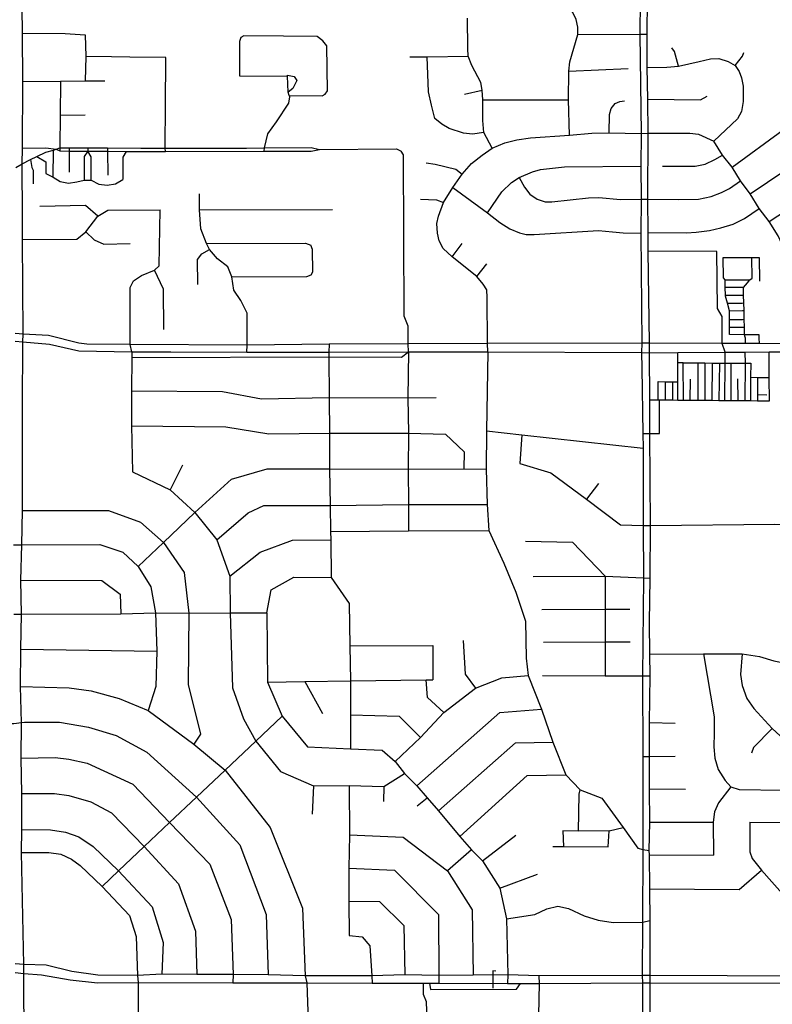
# Model space of a CAD drawing. Header units: millimetres. Extents: x 35 to 72953, y -43 to 70184.
# Tile 85 of 204: x 44386 to 46309, y 28997 to 31512. Entities that reach past the tile are written whole.
import ezdxf

# ---------------------------------------------------------------- set-up
doc = ezdxf.new("R2010")
doc.units = ezdxf.units.MM
doc.layers.add('roads_2', color=2, linetype='Continuous')
doc.layers.add('roads_3', color=3, linetype='Continuous')

msp = doc.modelspace()

# ---------------------------------------------------------------- linework, layer by layer
at = {"layer": 'roads_2'}
for points in [[(44392.37, 31144.38), (44413.39, 31154.67), (44429.27, 31162.44), (44452.09, 31173.61), (44471.82, 31179.3), (44478.52, 31181.24)], [(44392.63, 31184.33), (44452.74, 31185.23), (44478.52, 31181.24)], [(44478.52, 31181.24), (44487.86, 31185.1), (44512.01, 31185.02), (44560.14, 31184.86), (44610.19, 31184.7), (44695.51, 31184.42), (44757.67, 31184.16), (44841.96, 31183.88), (44901.97, 31183.69), (44965.05, 31184.38), (45011.03, 31185.15), (45129.96, 31185.43), (45151.41, 31180.84)], [(44478.52, 31181.24), (44487.98, 31176.85), (44512.03, 31176.72), (44560.05, 31176.44), (44610.21, 31176.15), (44658.02, 31175.87), (44757.97, 31175.3), (45010.02, 31176.7), (45130.35, 31176.27), (45151.41, 31180.84)], [(45151.41, 31180.84), (45348.32, 31182.27), (45360.6, 31176.17)], [(45378.36, 30684.32), (45378.25, 30729.33), (45368.15, 30754.76), (45366.71, 31167.31), (45360.6, 31176.17)], [(44375.47, 31135), (44392.37, 31144.38)], [(45378.77, 30663.26), (45378.36, 30684.32)]]:
    msp.add_lwpolyline(points, dxfattribs=at)
at = {"layer": 'roads_3'}
for points in [[(45790.42, 31217.48), (45787.48, 31307.51), (45788.93, 31380.38), (45791.28, 31404.97), (45811.98, 31474.65), (45811.91, 31493.14), (45807.47, 31512.85), (45799.14, 31530.87), (45785.63, 31549.79), (45751.52, 31579.67), (45736.1, 31603.12), (45728.85, 31622.72), (45725.81, 31643.03), (45724.87, 31732.21), (45724.11, 31823.43), (45726.28, 31886.46), (45729.91, 31907.38), (45757.68, 31996.53), (45758.89, 32082.95), (45759.06, 32174.81), (45762.96, 32273.35)], [(45970.61, 31562.71), (45970.46, 31475.23), (45973.68, 31221.75), (45973.05, 31137.77), (45973.88, 31053.77), (45972.61, 30966.67), (45975.14, 30685.74), (45974.78, 30661.62)], [(45994.59, 30661.51), (45994.51, 30685.8), (45991.65, 30920.52), (45991.06, 30968.56), (45990.33, 31053.29), (45991.53, 31222.08), (45990.93, 31309.01), (45989.24, 31390.12), (45988.47, 31475.31), (45989.45, 31565.08)], [(44392.63, 31184.33), (44393.76, 31354.63), (44393.04, 31477.68), (44391.96, 31543.12)], [(45592.56, 31184.14), (45571.44, 31223.75), (45568.88, 31254.91), (45568.72, 31307.39), (45567.27, 31332.15), (45564.05, 31351.88), (45540.61, 31395.42), (45531.25, 31418.72), (45530.3, 31438.79), (45529.42, 31515.76)], [(44393.04, 31477.68), (44501.67, 31477.32), (44552.89, 31473.91), (44554.33, 31417.87), (44552.98, 31355.94)], [(45074.19, 31318.89), (45158.42, 31317.89), (45166.24, 31321.93), (45171.83, 31330.63), (45170.16, 31445.57), (45160.53, 31458.64), (45145.61, 31469.68), (45059.9, 31470.41), (44958.55, 31471.28), (44950.47, 31466.49), (44946.95, 31456.18), (44947.32, 31368.9), (45070.24, 31367.98)], [(45811.98, 31474.65), (45970.46, 31475.23), (45988.47, 31475.31)], [(45989.24, 31390.12), (46038.95, 31390.53), (46069.28, 31393.11), (46121.82, 31405.63), (46150.6, 31412.07), (46172.02, 31413.49), (46196.19, 31405.76), (46213.98, 31395.29), (46232.26, 31418.8), (46236.01, 31428.54)], [(46069.28, 31393.11), (46059.08, 31430.86), (46051.6, 31440.22)], [(44757.97, 31175.3), (44757.67, 31184.16), (44758.25, 31296.02), (44758.84, 31410.07), (44758.87, 31416.02), (44667.49, 31416.85), (44620.08, 31417.27), (44554.33, 31417.87)], [(45382.17, 31417.1), (45427.12, 31417.27), (45531.25, 31418.72)], [(45571.44, 31223.75), (45542.87, 31219.42), (45519.5, 31222.22), (45482.8, 31234.23), (45464.05, 31244.91), (45446.36, 31259.83), (45437.71, 31293.78), (45430.26, 31327.69), (45427.12, 31417.27)], [(46213.98, 31395.29), (46223.9, 31379.6), (46230, 31364.1), (46233.73, 31342.49), (46234.26, 31303.51), (46230.28, 31277.68), (46219.52, 31259.03), (46159.23, 31202.23)], [(45010.02, 31176.7), (45011.03, 31185.15), (45019.37, 31220.51), (45041.84, 31251.18), (45073.62, 31299.34), (45075.47, 31315.2), (45074.19, 31318.89), (45071.39, 31326.99), (45070.24, 31367.98), (45070.15, 31370.92), (45087.16, 31367.37), (45093.51, 31356.84), (45083.17, 31336.66), (45071.39, 31326.99)], [(45788.93, 31380.38), (45940, 31387.12)], [(44393.76, 31354.63), (44489.79, 31355.31), (44552.98, 31355.94), (44589.1, 31356.01), (44602.96, 31356.04)], [(44489.79, 31355.31), (44488.71, 31268.02), (44487.91, 31188.48), (44487.86, 31185.1), (44487.98, 31176.85)], [(45522.09, 31322.37), (45567.27, 31332.15)], [(45568.72, 31307.39), (45787.48, 31307.51)], [(45891.72, 31223.46), (45892.28, 31269.94), (45896.91, 31285.32), (45906.77, 31298.44), (45918.65, 31302.92), (45931.29, 31304.6)], [(45990.93, 31309.01), (46125.06, 31307.9), (46141.84, 31316.62)], [(44488.71, 31268.02), (44553.24, 31269.37)], [(45492.73, 31083.69), (45516.42, 31117.59), (45540.38, 31144.44), (45566.87, 31166.16), (45592.56, 31184.14), (45625.22, 31197.37), (45656.21, 31205.51), (45691.16, 31210.44), (45790.42, 31217.48), (45847.49, 31222.09), (45891.72, 31223.46), (45973.68, 31221.75), (45991.53, 31222.08), (46098.3, 31222.67), (46119.93, 31220.14), (46159.23, 31202.23)], [(46206.29, 31135.5), (46336.3, 31230.66)], [(46343.13, 30663.94), (46343.09, 30684.48), (46342.74, 30859.31), (46340.51, 30916.21), (46333.14, 30939.75), (46323.3, 30959.69), (46300.26, 30996.92), (46274.98, 31030.07), (46251.79, 31067.52), (46227.32, 31100.92), (46206.29, 31135.5), (46181.13, 31166.05), (46159.23, 31202.23)], [(44392.37, 31144.38), (44392.63, 31184.33)], [(44429.27, 31162.44), (44452.6, 31149.42), (44452.64, 31119), (44470.96, 31110.07), (44471.82, 31179.3)], [(44512.01, 31185.02), (44512.03, 31176.72), (44511.99, 31122.74)], [(44560.05, 31176.44), (44550.75, 31162.67), (44549.99, 31102.26)], [(44560.14, 31184.86), (44560.05, 31176.44)], [(44568.62, 31102.18), (44568.54, 31161.98), (44560.05, 31176.44)], [(44610.19, 31184.7), (44610.21, 31176.15), (44610.7, 31115.15)], [(44658.02, 31175.87), (44649.31, 31161.3), (44649.53, 31103.75)], [(44394.23, 30709.07), (44393.24, 30950.42), (44392.62, 31008.61), (44392.37, 31144.38)], [(44413.39, 31154.67), (44416.87, 31134.68), (44419.92, 31128.06), (44420.33, 31093.14)], [(45424.31, 31146.13), (45447.47, 31143.08), (45500.22, 31130.15), (45516.42, 31117.59)], [(46028.43, 31137.63), (46111.77, 31138.19), (46137.11, 31143.05), (46162.05, 31154.7), (46181.13, 31166.05)], [(45581.26, 31018.68), (45617.33, 31072.53), (45641.83, 31096.24), (45661.81, 31109.36), (45695.94, 31123.88), (45715.97, 31129.3), (45777.61, 31136.48), (45973.05, 31137.77)], [(46251.79, 31067.52), (46340.35, 31126.88)], [(44470.96, 31110.07), (44489.32, 31099.23), (44510.23, 31094.95), (44531.4, 31097.69), (44549.99, 31102.26), (44568.62, 31102.18), (44587.62, 31092.44), (44609.16, 31089.08), (44630.6, 31093), (44649.53, 31103.75)], [(45661.81, 31109.36), (45675.07, 31084.15), (45689.38, 31066.18), (45707.94, 31053.42), (45728.6, 31046.71), (45745.39, 31047.09), (45838.59, 31057.24), (45865.64, 31057.69), (45920.68, 31052.93), (45973.88, 31053.77), (45990.33, 31053.29), (46069.47, 31052.72), (46120.35, 31053.94), (46152.7, 31060.5), (46179.14, 31071.1), (46198.97, 31081.01), (46227.32, 31100.92)], [(44966.34, 30662.67), (44966.99, 30680.75), (44966.47, 30762.75), (44950.97, 30794.78), (44933.15, 30821.27), (44928.06, 30855.24), (44917.33, 30880.54), (44891.02, 30901.39), (44870.97, 30925.33), (44862.63, 30940.23), (44848.73, 30977.95), (44845.11, 31026.25), (44844.76, 31066.99)], [(45581.52, 30663.99), (45581.12, 30684.6), (45580.45, 30802.42), (45579.2, 30821.67), (45570.16, 30836.7), (45553.95, 30855.78), (45490.86, 30906.4), (45467.98, 30928.06), (45457.41, 30947.39), (45453.15, 30967.23), (45451.73, 30991.21), (45455.82, 31010.36), (45468.81, 31045.08), (45492.73, 31083.69)], [(45492.73, 31083.69), (45581.26, 31018.68), (45612.34, 30994.1), (45637.57, 30977.81), (45663.02, 30968.09), (45679.87, 30963.46), (45700.24, 30963.2), (45864.24, 30973.75), (45900.36, 30970.42), (45927.97, 30967.7), (45972.61, 30966.67)], [(45409.76, 31053.85), (45451.01, 31052.29), (45468.81, 31045.08)], [(44393.24, 30950.42), (44531.27, 30951.63), (44554.75, 30970.67), (44585.07, 31010.08), (44610.46, 31025.47), (44744.87, 31026.75)], [(44585.07, 31010.08), (44553.74, 31037.44), (44437.26, 31035.04)], [(44672.33, 30663.3), (44667.74, 30682.69), (44667.81, 30828.33), (44676.75, 30844.67), (44696.9, 30858.92), (44729.72, 30872.56), (44742.29, 30883.08), (44744.87, 31026.75)], [(44845.11, 31026.25), (45185.31, 31027.73)], [(45991.06, 30968.56), (46089.14, 30967.94), (46113.67, 30969.33), (46148.53, 30973.54), (46177.36, 30980.12), (46208.25, 30989.7), (46237.57, 31004.25), (46274.98, 31030.07)], [(46300.26, 30996.92), (46344.7, 31025.44), (46362.61, 31032.99), (46385.13, 31034.36)], [(44554.75, 30970.67), (44576.27, 30949.55), (44600.5, 30938.71), (44668.11, 30940.48)], [(44862.63, 30940.23), (45116.3, 30941.55), (45129.91, 30936.15)], [(44840.44, 30835.81), (44839.94, 30899.18), (44851.03, 30914.32), (44870.97, 30925.33)], [(45130.2, 30860.26), (45134.44, 30868.2), (45133.57, 30925.45), (45129.91, 30936.15)], [(45490.86, 30906.4), (45515.83, 30940.52)], [(46187.56, 30539.58), (46188, 30634.85), (46187.97, 30663.07), (46180.36, 30685.1), (46180.51, 30753.91), (46168.62, 30774.05), (46167.13, 30920.04), (45991.65, 30920.52)], [(46187.96, 30848), (46183.66, 30852.55), (46183.07, 30904.32), (46256.12, 30904.97)], [(46275.65, 30684.73), (46275.16, 30698.47), (46274.87, 30706.81), (46237.71, 30707), (46199.04, 30707.69), (46199.09, 30726.77), (46199.13, 30746.39), (46199.19, 30768.52), (46194.07, 30787.69), (46189.29, 30805.52), (46189.2, 30808.26), (46188.59, 30827.86), (46187.96, 30848), (46250.98, 30847.39), (46257.2, 30851.61), (46256.12, 30904.97), (46275.08, 30904.75), (46275.67, 30844.14)], [(44754.16, 30720.91), (44753.33, 30823.67), (44729.72, 30872.56)], [(45553.95, 30855.78), (45579.35, 30888.35)], [(44928.06, 30855.24), (45119, 30856.23), (45130.2, 30860.26)], [(46239.75, 30684.87), (46239.7, 30698.16), (46239.68, 30700.97), (46237.71, 30707), (46237.5, 30716.52), (46237.28, 30726.58), (46236.82, 30746.7), (46236.32, 30769.08), (46235.89, 30788.45), (46235.43, 30808.83), (46235.01, 30827.73), (46245.03, 30840.07), (46250.98, 30847.39)], [(46235.01, 30827.73), (46231.2, 30827.74), (46188.59, 30827.86)], [(46189.2, 30808.26), (46231.74, 30808.79), (46235.43, 30808.83)], [(46194.07, 30787.69), (46231.77, 30788.38), (46235.89, 30788.45)], [(46199.19, 30768.52), (46232.3, 30769.02), (46236.32, 30769.08)], [(46199.13, 30746.39), (46232.08, 30746.67), (46236.82, 30746.7)], [(46199.09, 30726.77), (46232.11, 30726.61), (46237.28, 30726.58)], [(44374.23, 30690.7), (44393.9, 30688.98), (44461.4, 30683.45), (44537.14, 30666.37), (44672.33, 30663.3), (44772.01, 30663.44), (44966.34, 30662.67), (45175.71, 30662.73), (45378.77, 30663.26), (45581.52, 30663.99), (45974.78, 30661.62), (45994.59, 30661.51), (46067.58, 30661.91), (46187.97, 30663.07), (46239.19, 30663.07), (46300.6, 30663.64), (46343.13, 30663.94), (46584.17, 30661.91), (46786.58, 30661.41), (46800.39, 30661.13), (46930.87, 30659.96), (47008.33, 30662.07)], [(44394.23, 30709.07), (44374.25, 30710.27)], [(44393.9, 30688.98), (44394.23, 30709.07)], [(45378.36, 30684.32), (45176.16, 30683.04), (44966.99, 30680.75), (44667.74, 30682.69), (44557.62, 30683.16), (44536.57, 30685.61), (44459.21, 30705.31), (44394.23, 30709.07)], [(44396.13, 28305.82), (44396.53, 28368.45), (44397.71, 28453.25), (44395.84, 28537.17), (44396.22, 28627.01), (44397.74, 28712.93), (44396.2, 29075.68), (44396.61, 29098.8), (44390.23, 29384.88), (44390.84, 29442.88), (44390.72, 29534.95), (44389.17, 29625.56), (44390.14, 29716.41), (44387.92, 29808.69), (44388.71, 29903.73), (44390.38, 29993.49), (44388.83, 30080.36), (44391.16, 30170.84), (44392.63, 30257.95), (44392.72, 30521.97), (44393.9, 30688.98)], [(45176.16, 30683.04), (45175.71, 30662.73), (45175.76, 30650.82), (45176.12, 30546.73), (45177.25, 30456.18), (45177.38, 30364.62), (45178.52, 30271.05), (45179.63, 30204.64), (45180.67, 30183.52), (45181.81, 30086.93), (45227.4, 30020.58), (45229.58, 29912.93), (45230.74, 29822.89), (45230.84, 29735.84), (45230.96, 29649.31)], [(46999.85, 30679.92), (46799.87, 30683.28), (46786.68, 30682.75), (46584.4, 30683.07), (46343.09, 30684.48), (46275.65, 30684.73), (46239.75, 30684.87), (46180.36, 30685.1), (45994.51, 30685.8), (45975.14, 30685.74), (45581.12, 30684.6), (45378.36, 30684.32)], [(44672.33, 30663.3), (44672.23, 30649.13), (44671.62, 30564.14), (44671.53, 30474.47), (44673.93, 30356.88)], [(44672.23, 30649.13), (45175.76, 30650.82)], [(45175.76, 30650.82), (45360.98, 30650.32), (45378.77, 30663.26)], [(45378.77, 30663.26), (45377.3, 30546.01), (45379.45, 30455.46), (45378.58, 30363.9), (45378.71, 30273.35), (45378.8, 30205.93)], [(45581.52, 30663.99), (45578.61, 30461.77), (45577.73, 30364.18), (45579.89, 30273.64), (45584.03, 30207.23), (45622.41, 30124.11), (45653.01, 30049.37), (45678.39, 29975.96), (45679.53, 29881.37), (45684.66, 29837.11), (45718.65, 29750.62), (45748.09, 29666.14), (45781.08, 29582.68), (45818.03, 29545), (45873.17, 29522.94), (45927.37, 29448.56), (45964.86, 29395.79), (45977.96, 29392.23), (45994.36, 29389.24)], [(45974.78, 30661.62), (45974.84, 30622.13), (45978.17, 30454.89), (45978.9, 30417.78), (45978.32, 30220.3), (45979.38, 30085.92), (45977.35, 29835.72), (45977.63, 29629.98), (45977.96, 29392.23), (45976.54, 29206.5), (45976.08, 29070.42), (45976.54, 29051.19), (45977.99, 28868.05)], [(45997.51, 28868.43), (45996.91, 29051.32), (45996.4, 29070.46), (45996.74, 29210.44), (45995.78, 29292.05), (45994.5, 29378.41), (45994.36, 29389.24), (45995.55, 29462.06), (45994.97, 29546.98), (45994.54, 29630), (45995.16, 29716.57), (45996.16, 29835.6), (45995.86, 29891.4), (45995.26, 29971.96), (45996.7, 30085.09), (45997.43, 30219.73), (45995.91, 30454.91), (45995.36, 30541.18), (45994.59, 30661.51)], [(45995.36, 30541.18), (46016.7, 30541.01), (46020.49, 30540.98), (46035.91, 30540.85), (46054.61, 30540.68), (46067.51, 30540.58), (46081.41, 30540.46), (46099.06, 30540.07), (46118.57, 30540.15), (46136, 30540.01), (46154.19, 30539.86), (46172.14, 30539.71), (46187.56, 30539.58), (46202.22, 30539.45), (46221.17, 30539.29), (46239.12, 30539.14), (46252.77, 30539.03), (46270.97, 30538.88), (46301.04, 30538.63), (46300.83, 30597.73), (46300.6, 30663.64)], [(46067.51, 30540.58), (46067.54, 30586.82), (46067.57, 30635.87), (46067.58, 30661.91)], [(46239.12, 30539.14), (46239.74, 30634.47), (46239.19, 30663.07)], [(46081.27, 30635.89), (46067.57, 30635.87)], [(46081.41, 30540.46), (46081.27, 30635.89), (46118.41, 30635.5), (46136.37, 30635.31), (46154.56, 30635.12), (46173.27, 30634.93), (46188, 30634.85), (46202.58, 30634.69), (46239.74, 30634.47), (46253.63, 30634.38), (46253.31, 30598.67), (46252.77, 30539.03)], [(46118.41, 30635.5), (46118.57, 30540.15)], [(46136.37, 30635.31), (46136, 30540.01)], [(46154.56, 30635.12), (46154.19, 30539.86)], [(46173.27, 30634.93), (46172.14, 30539.71)], [(46202.58, 30634.69), (46202.22, 30539.45)], [(46099.06, 30540.07), (46099.27, 30594.16)], [(46221.17, 30539.29), (46220.84, 30595.09)], [(46253.31, 30598.67), (46270.62, 30598.44), (46270.88, 30554.68), (46270.97, 30538.88)], [(46270.62, 30598.44), (46300.83, 30597.73)], [(44671.62, 30564.14), (44904.14, 30562.45), (45003.25, 30543.47), (45176.12, 30546.73), (45377.3, 30546.01), (45450.09, 30547.12)], [(46016.7, 30541.01), (46016.89, 30587.49), (46036.1, 30587.25), (46054.55, 30587), (46067.54, 30586.82)], [(46035.91, 30540.85), (46036.1, 30587.25)], [(46054.61, 30540.68), (46054.55, 30587)], [(45978.17, 30454.89), (45995.91, 30454.91), (46020.37, 30454.69), (46020.49, 30540.98)], [(46270.88, 30554.68), (46294.45, 30553.96)], [(44671.53, 30474.47), (44912.36, 30471.91), (45022.58, 30453.95), (45177.25, 30456.18), (45379.45, 30455.46), (45473.48, 30453.58), (45521.06, 30408.37), (45520.11, 30365.11)], [(45578.61, 30461.77), (45668.6, 30451.85), (45978.9, 30417.78)], [(45668.6, 30451.85), (45663.65, 30378.4), (45742.54, 30354.36), (45833.63, 30287.08), (45920.67, 30221.81), (45978.32, 30220.3), (45997.43, 30219.73)], [(44801.28, 30374.16), (44770.03, 30310.73)], [(44832.79, 30253.47), (44926.7, 30338.12), (45017.65, 30364.4), (45177.38, 30364.62)], [(45177.38, 30364.62), (45378.58, 30363.9), (45520.11, 30365.11), (45577.73, 30364.18)], [(44673.93, 30356.88), (44770.03, 30310.73), (44832.79, 30253.47), (44889.5, 30183.11), (44923, 30090.59), (44923.12, 29996.6), (44929.45, 29804.85), (44957.18, 29726.42), (44988.89, 29669.09), (45052.08, 29591.7), (45136.05, 29554.59), (45227.05, 29555.72)], [(45864.91, 30327.37), (45833.63, 30287.08)], [(44889.5, 30183.11), (44969.28, 30252.65), (45009.69, 30270.81), (45178.52, 30271.05), (45378.71, 30273.35), (45579.89, 30273.64)], [(44392.63, 30257.95), (44612.38, 30258.2), (44694.31, 30228.13), (44753.02, 30176.9)], [(44688.4, 30115.43), (44753.02, 30176.9), (44832.79, 30253.47)], [(45997.43, 30219.73), (46314.85, 30223.1), (46384.64, 30222.21), (46604.69, 30222.77), (46697.49, 30223.21), (46791.54, 30222.89)], [(45179.63, 30204.64), (45378.8, 30205.93), (45584.03, 30207.23)], [(44370.03, 30170.75), (44391.16, 30170.84), (44590.26, 30171.64), (44648.92, 30151.59), (44688.4, 30115.43)], [(44753.02, 30176.9), (44805.7, 30099.49), (44817.98, 29995.87), (44816.2, 29813.75), (44847.35, 29686.83), (44830.27, 29661.62)], [(44923, 30090.59), (44999.74, 30152.07), (45082.6, 30182.37), (45180.67, 30183.52)], [(45678.09, 30180.2), (45798.4, 30177.36), (45881.17, 30090.65)], [(44688.4, 30115.43), (44720.83, 30063.15), (44733.04, 29996.77), (44735.69, 29898.63), (44733.3, 29808.6), (44714.18, 29747.2)], [(45017.35, 29996.72), (45028.19, 30055.52), (45085.77, 30087.8), (45181.81, 30086.93)], [(45697.43, 30089.68), (45881.17, 30090.65), (45979.38, 30085.92), (45996.7, 30085.09)], [(45881.17, 30090.65), (45881.23, 30006.15), (45881.37, 29922.62), (45881.96, 29836.29)], [(44388.83, 30080.36), (44595.44, 30079.08), (44641.99, 30044.94), (44644.08, 29994.63)], [(44370.62, 29993.4), (44390.38, 29993.49), (44644.08, 29994.63), (44733.04, 29996.77), (44817.98, 29995.87), (44923.12, 29996.6), (45017.35, 29996.72)], [(45017.35, 29996.72), (45018.4, 29820.07), (45056.42, 29732.8), (45120.75, 29654.18), (45230.96, 29649.31)], [(45719.8, 30005.19), (45881.23, 30006.15), (45944.25, 30006.53)], [(45229.58, 29912.93), (45440.88, 29913.23)], [(45440.88, 29913.23), (45441.01, 29825.68)], [(45518.71, 29926.42), (45523.9, 29839.89), (45550.23, 29804.71)], [(45723.96, 29921.69), (45881.37, 29922.62), (45945.38, 29923.02)], [(44388.71, 29903.73), (44735.69, 29898.63)], [(45995.86, 29891.4), (46132.99, 29892.02), (46231.53, 29891.89), (46276.23, 29885.52), (46312.22, 29874.31), (46345.91, 29867.01), (46385.45, 29862.27), (46508.33, 29863.8), (46600.37, 29863.43), (46699.59, 29865.16), (46793.75, 29865.09), (46952.7, 29869.65), (47040.55, 29870.49)], [(46132.99, 29892.02), (46159.99, 29731.04), (46160.13, 29689.89), (46159.3, 29654.78), (46162.17, 29625.95), (46170.1, 29596.72), (46188.24, 29568.39), (46202.43, 29552.42), (46171.3, 29511.12), (46160.49, 29488.61), (46157.08, 29462.08), (46157.98, 29377.68)], [(46231.53, 29891.89), (46227.61, 29839.53), (46231.64, 29811.5), (46243.74, 29777.98), (46261.56, 29752.65), (46308.36, 29701.07), (46369.89, 29645.46), (46402.22, 29631.82), (46437.12, 29625.82), (46503.23, 29624.5), (46798.9, 29624.83)], [(45345.26, 29617.27), (45409.88, 29678.73), (45469.44, 29742.21), (45550.23, 29804.71), (45617.94, 29830.97), (45684.66, 29837.11)], [(45721.05, 29837.16), (45881.96, 29836.29), (45977.35, 29835.72), (45996.16, 29835.6)], [(45018.4, 29820.07), (45114.4, 29821.34), (45230.74, 29822.89), (45423.83, 29825.46), (45441.01, 29825.68)], [(45114.4, 29821.34), (45159.05, 29739.77)], [(45469.44, 29742.21), (45427.93, 29780.4), (45423.83, 29825.46)], [(44387.92, 29808.69), (44511.65, 29805.44), (44568.23, 29797.62), (44640.24, 29778.04), (44714.18, 29747.2), (44830.27, 29661.62), (44910.26, 29594.91)], [(45230.84, 29735.84), (45355.21, 29732.99), (45409.88, 29678.73)], [(45399.94, 29554.96), (45612.51, 29741.92), (45718.65, 29750.62)], [(43617.35, 29716.93), (44013.56, 29714.3), (44285.31, 29714.46), (44370.53, 29713.95), (44390.14, 29716.41), (44398.18, 29717.42), (44487.66, 29717.41), (44561.79, 29704.99), (44631.93, 29683.24), (44710.8, 29640.79), (44837.19, 29525.97)], [(45056.42, 29732.8), (44988.89, 29669.09), (44910.26, 29594.91), (44837.19, 29525.97), (44768.44, 29461.13), (44703.57, 29399.93), (44637.77, 29337.85), (44596.49, 29297.26)], [(45995.16, 29716.57), (46059.99, 29715.32)], [(46308.36, 29701.07), (46260.43, 29652.67), (46255.22, 29638.33)], [(45455.64, 29490.64), (45652.05, 29664.49), (45748.09, 29666.14)], [(45230.96, 29649.31), (45311.85, 29646.41), (45345.26, 29617.27)], [(44389.17, 29625.56), (44476.18, 29627.08), (44511.49, 29622.67), (44558.2, 29613.03), (44675, 29558.99), (44768.44, 29461.13)], [(45345.26, 29617.27), (45368.55, 29586.11), (45399.94, 29554.96), (45426.64, 29524.13), (45455.64, 29490.64), (45510.34, 29425.32), (45539.7, 29391.15), (45568.05, 29363.01), (45612.65, 29293.64), (45629.52, 29215.03), (45632.56, 29071.6), (45631.91, 29049.74)], [(45977.63, 29629.98), (45994.54, 29630), (46060.16, 29630.34)], [(44910.26, 29594.91), (45026, 29448.79), (45108.18, 29242.62), (45114.95, 29069.86)], [(45227.05, 29555.72), (45316.02, 29552.83), (45368.55, 29586.11)], [(45510.34, 29425.32), (45682.5, 29581.03), (45781.08, 29582.68)], [(44390.72, 29534.95), (44474.43, 29535.62), (44511.24, 29530.59), (44567.78, 29513.81), (44620.5, 29485.46), (44703.57, 29399.93)], [(45136.05, 29554.59), (45133.12, 29482.13)], [(45227.05, 29555.72), (45228.23, 29429.95), (45226.34, 29344.42), (45226.45, 29259.89), (45227.59, 29172.35), (45260.96, 29169.37), (45280.2, 29146.25), (45285.5, 29069.65), (45286.07, 29050.84)], [(45316.02, 29552.83), (45315.07, 29514.59)], [(45813.64, 29439.33), (45815.53, 29533.92), (45818.03, 29545)], [(45994.97, 29546.98), (46086.4, 29546.32)], [(46202.43, 29552.42), (46224.09, 29545.66), (46334.01, 29543.38), (46798.05, 29543.43)], [(44837.19, 29525.97), (44948.2, 29404.4), (45015.17, 29226.39), (45020.7, 29072.06)], [(45401.03, 29503.65), (45426.64, 29524.13)], [(44768.44, 29461.13), (44871.43, 29354.99), (44926.22, 29213.19), (44930.8, 29073.26), (44930.52, 29051.94)], [(45995.55, 29462.06), (46157.08, 29462.08)], [(46251.3, 29462.4), (46250.82, 29386.54), (46257.47, 29368.9), (46281.42, 29339.67), (46340.58, 29272.45), (46381.37, 29221.62), (46394.07, 29211.31), (46411.97, 29204.84), (46562.55, 29203.74), (46798.1, 29203.67)], [(46251.3, 29462.4), (46334.34, 29461.13), (46798.62, 29461.24)], [(44390.84, 29442.88), (44464.26, 29442.78), (44502.97, 29436.57), (44536.83, 29424.67), (44573.09, 29399.86), (44637.77, 29337.85)], [(45747.47, 29399.5), (45774.77, 29399.54), (45889.02, 29398.7), (45891.44, 29439.59), (45927.37, 29448.56)], [(45891.44, 29439.59), (45813.64, 29439.33), (45773.7, 29439.79), (45774.77, 29399.54)], [(45228.23, 29429.95), (45365.76, 29424.1), (45479.12, 29337.72), (45541.95, 29238.2), (45544.24, 29071.48)], [(45568.05, 29363.01), (45652.89, 29428.54)], [(44390.23, 29384.88), (44459.95, 29384.42), (44490.64, 29379.96), (44517.88, 29367.9), (44540.5, 29351.4), (44596.49, 29297.26)], [(44703.57, 29399.93), (44791.62, 29304.56), (44835.26, 29183.88), (44838.09, 29072.74)], [(45539.7, 29391.15), (45479.12, 29337.72)], [(45994.5, 29378.41), (46157.98, 29377.68)], [(44637.77, 29337.85), (44723.95, 29246.11), (44752.38, 29154.58), (44748.94, 29073.48)], [(45226.34, 29344.42), (45343.63, 29339.55), (45456.02, 29226), (45456.26, 29070.42), (45456.25, 29050.3)], [(45995.78, 29292.05), (46223.76, 29289.82), (46281.42, 29339.67)], [(45612.65, 29293.64), (45708.64, 29329)], [(44596.49, 29297.26), (44666.35, 29223.9), (44683.61, 29169.58), (44686.41, 29070.6)], [(45226.45, 29259.89), (45305.32, 29259), (45367.09, 29197.7), (45369.31, 29072.08)], [(45629.52, 29215.03), (45701.69, 29225.92), (45732.2, 29240.35), (45761.02, 29247.24), (45787.51, 29241.53), (45827.78, 29222.54), (45863.66, 29211.67), (45901.71, 29205.59), (45976.54, 29206.5)], [(45976.54, 29206.5), (45996.74, 29210.44)], [(46390.06, 29068.47), (45996.4, 29070.46), (45976.08, 29070.42), (45711.73, 29069.86), (45632.56, 29071.6), (45544.24, 29071.48), (45456.26, 29070.42), (45369.31, 29072.08), (45285.5, 29069.65), (45114.95, 29069.86), (45020.7, 29072.06), (44930.8, 29073.26), (44838.09, 29072.74), (44748.94, 29073.48), (44686.41, 29070.6), (44584.9, 29071.14), (44518.51, 29080.81), (44453.68, 29096.53), (44396.61, 29098.8), (44374.45, 29099.68)], [(45602.61, 29081.72), (45594.55, 29081.98), (45594.83, 29038.26)], [(44373.85, 29077.57), (44396.2, 29075.68), (44441.08, 29071.88), (44514.59, 29059.43), (44584.54, 29051.16), (44688.26, 29052.66), (44930.52, 29051.94), (45119.61, 29051.37), (45286.07, 29050.84), (45417.07, 29050.42), (45432.93, 29050.38), (45456.25, 29050.3), (45631.91, 29049.74), (45664.86, 29049.65), (45712.53, 29049.49), (45976.54, 29051.19), (45996.91, 29051.32), (46389.5, 29050.9)], [(44686.41, 29070.6), (44688.26, 29052.66), (44688.39, 28958.47), (44689.39, 28870), (44686.77, 28785.08), (44686.63, 28699.98)], [(45114.95, 29069.86), (45119.61, 29051.37), (45122.8, 28953.7), (45151.73, 28873.75), (45180.66, 28796.31), (45213.6, 28713.19), (45237.4, 28634.55), (45259.47, 28581.02), (45268.45, 28291.53), (45253.1, 28256.29), (45276.82, 28233.73)], [(45711.73, 29069.86), (45712.53, 29049.49), (45709.02, 28846.51), (45707.37, 28751.64)], [(45709.02, 28846.51), (45442.03, 28846.71), (45438.36, 28846.67), (45434.89, 28847.9), (45432.06, 28850.22), (45430.19, 28853.37), (45429.52, 28856.96), (45430.12, 28860.57), (45425.37, 29003.31), (45417.41, 29021.86), (45417.07, 29050.42)], [(45432.93, 29050.38), (45435.66, 29034.92), (45655.33, 29035.45), (45664.86, 29049.65)]]:
    msp.add_lwpolyline(points, dxfattribs=at)

doc.saveas('drawing.dxf')
